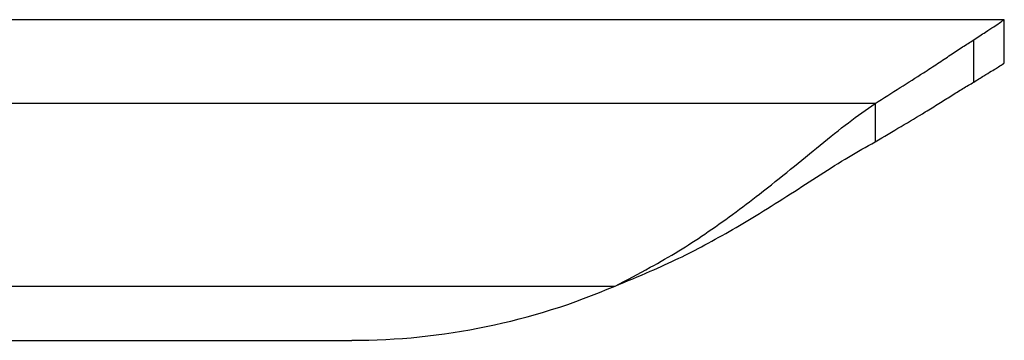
# Model space of a CAD drawing. Header units: millimetres. Extents: x 33 to 217, y 58 to 192.
# Tile 7 of 9: x 153.8 to 162.85, y 188.23 to 191.18. Entities that reach past the tile are written whole.
import ezdxf

# ---------------------------------------------------------------- set-up
doc = ezdxf.new("R2010")
doc.units = ezdxf.units.MM

msp = doc.modelspace()

# ---------------------------------------------------------------- linework, layer by layer
at = {"color": 7, "linetype": 'Continuous', "lineweight": 25}
for p, q in [((162.8515, 191.1811), (149.1505, 191.1811)), ((162.8505, 190.7811), (162.8505, 191.1811)), ((162.57, 190.6054), (162.57, 190.9943)), ((161.6638, 190.4097), (161.6638, 190.0557)), ((149.1505, 188.2284), (156.8505, 188.2284))]:
    msp.add_line(p, q, dxfattribs=at)
at = {"color": 8, "linetype": 'Continuous', "lineweight": 25}
for p, q in [((161.6638, 190.4097), (149.1505, 190.4097)), ((149.1505, 188.7284), (159.2718, 188.7284))]:
    msp.add_line(p, q, dxfattribs=at)
at = {"color": 7, "linetype": 'Continuous', "lineweight": 25}
msp.add_arc((156.8505, 194.3413), 6.1128, 270, 293.33497, dxfattribs=at)
for points, knots in [([(162.57, 190.9943), (162.6071, 191.0195), (162.6761, 191.0665), (162.7572, 191.1169), (162.8096, 191.1532), (162.8439, 191.1767), (162.8483, 191.1797), (162.8505, 191.1811)], [0, 0, 0, 0, 0.223501, 0.415502, 0.601098, 0.801481, 1, 1, 1, 1]), ([(161.6638, 190.4097), (161.7412, 190.4591), (161.8961, 190.5581), (162.0883, 190.6783), (162.2399, 190.778), (162.3585, 190.8579), (162.4689, 190.9314), (162.5363, 190.9733), (162.57, 190.9943)], [0, 0, 0, 0, 0.211065, 0.422901, 0.566084, 0.709789, 0.854729, 1, 1, 1, 1]), ([(162.57, 190.6054), (162.6014, 190.6257), (162.6606, 190.6637), (162.7315, 190.7057), (162.7939, 190.744), (162.8399, 190.7746), (162.847, 190.779), (162.8505, 190.7811)], [0, 0, 0, 0, 0.189106, 0.355939, 0.500945, 0.75223, 1, 1, 1, 1]), ([(161.6638, 190.0557), (161.7443, 190.104), (161.9055, 190.2009), (162.1013, 190.316), (162.2512, 190.4092), (162.3653, 190.4815), (162.472, 190.5481), (162.5373, 190.5863), (162.57, 190.6054)], [0, 0, 0, 0, 0.221124, 0.443153, 0.581357, 0.720038, 0.859868, 1, 1, 1, 1]), ([(159.2718, 188.7284), (159.3801, 188.7851), (159.5779, 188.8887), (159.8545, 189.0469), (160.1066, 189.2119), (160.3546, 189.3879), (160.6194, 189.5888), (160.8901, 189.806), (161.163, 190.0303), (161.4236, 190.2414), (161.5832, 190.3532), (161.6638, 190.4097)], [0, 0, 0, 0, 0.114859, 0.209828, 0.29979, 0.39968, 0.499975, 0.622136, 0.745887, 0.871696, 1, 1, 1, 1]), ([(159.2718, 188.7284), (159.38, 188.7731), (159.5769, 188.8545), (159.853, 188.9792), (160.1053, 189.1094), (160.3532, 189.2483), (160.6177, 189.4066), (160.8881, 189.5779), (161.1611, 189.755), (161.4217, 189.9218), (161.583, 190.011), (161.6638, 190.0557)], [0, 0, 0, 0, 0.120178, 0.218875, 0.311348, 0.412951, 0.51386, 0.635215, 0.756398, 0.877848, 1, 1, 1, 1])]:
    msp.add_open_spline(points, degree=3, knots=knots, dxfattribs=at)

doc.saveas('drawing.dxf')
